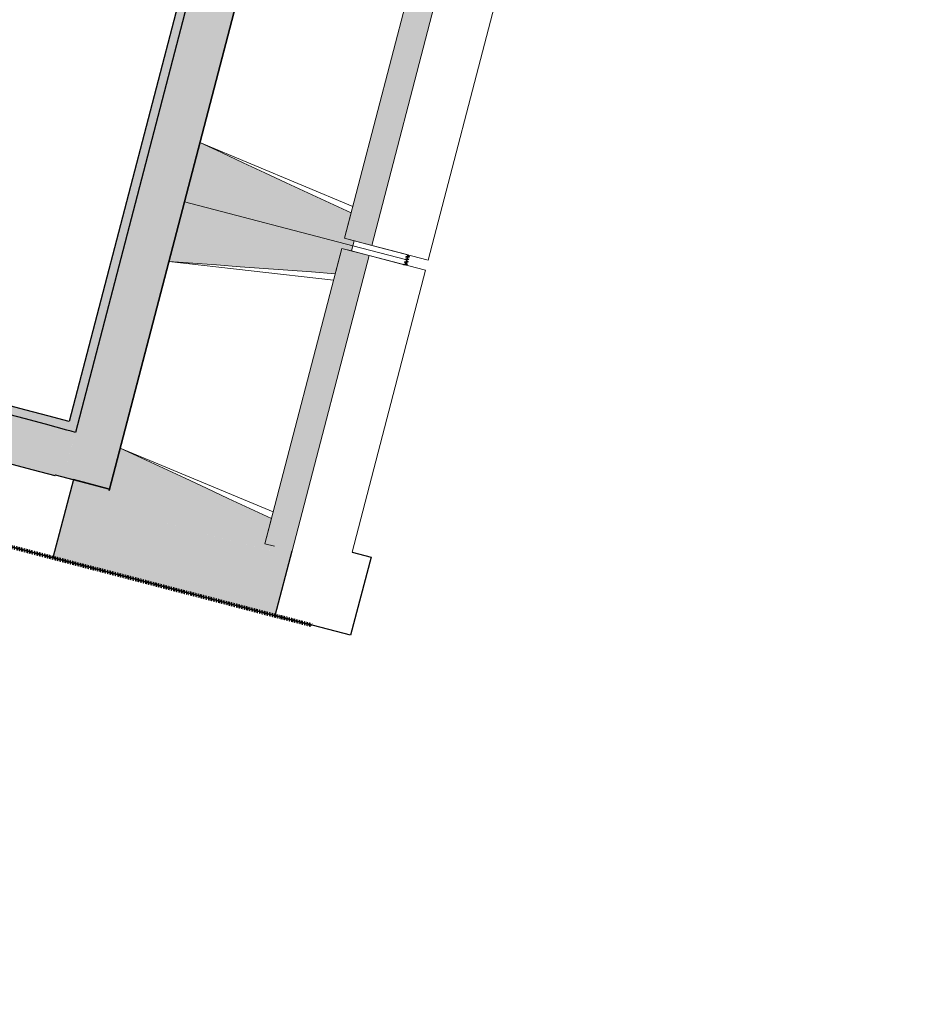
# Model space of a CAD drawing. Header units: centimetres. Extents: x -3926 to 10306, y -31136 to 469.
# Tile 125 of 148: x 1214 to 1470, y -2629 to -2348. Entities that reach past the tile are written whole.
import ezdxf

# ---------------------------------------------------------------- set-up
doc = ezdxf.new("R2010")
doc.units = ezdxf.units.CM
doc.linetypes.add('Tiret_2_', pattern=[0.25, 0.125, -0.125])
for name, color, linetype, lineweight in [('0-1', 7, 'Continuous', 5), ('COTGEN', 7, 'Continuous', 30), ('COTGEN-50', 7, 'Continuous', 30), ('MUR', 7, 'Continuous', 25), ('MUR_C', 7, 'Continuous', 25), ('OSSATURE', 7, 'Continuous', 18), ('OSSATURE_C', 7, 'Continuous', 18), ('SOL', 7, 'Continuous', 25)]:
    doc.layers.add(name, color=color, linetype=linetype, lineweight=lineweight)
for name, color, linetype, lineweight, true_color in [('ANNOTATIONS-6', 4, 'Tiret_2_', 100, 0x00ffff), ('HACHURE_C-1', 6, 'Continuous', 25, 0xff00ff), ('HACHURE_C-10', 7, 'Continuous', 25, 0x787878), ('HACHURE_C-2', 6, 'Continuous', 5, 0xff00ff), ('MUR_C-1', 6, 'Continuous', 25, 0xff00ff), ('OSSATURE-1', 7, 'Continuous', 5, 0x787878)]:
    doc.layers.add(name, color=color, linetype=linetype, lineweight=lineweight, true_color=true_color)
doc.styles.add('Trebuchet MS_1', font='trebuc.ttf', dxfattribs={"height": 12})
doc.dimstyles.new('Cotes_linéaires', dxfattribs={"dimscale": 30.48, "dimtxt": 12.371411, "dimasz": 0.520833, "dimexe": 0.328084, "dimexo": 0, "dimgap": 0.246063, "dimtad": 1, "dimlfac": 0.01, "dimrnd": 0.01, "dimzin": 0, "dimdsep": 46, "dimtxsty": 'Trebuchet MS_1', "dimblk1": 'OBLIQUE', "dimblk2": 'OBLIQUE', "dimsah": 1, "dimcen": 0.09, "dimazin": 0, "dimtfac": 1, "dimtdec": 4, "dimtix": 1, "dimtmove": 0, "dimatfit": 3, "dimfxl": 1, "dimtvp": 1, "dimtfill": 1, "dimtolj": 1, "dimtzin": 0, "dimarcsym": 2})

# ---------------------------------------------------------------- blocks, each defined once
blk = doc.blocks.new('B02_ARC_rvt-1-2021_015_1113_DCE_1_100_N0_cloison')
at = {"layer": 'HACHURE_C-1'}
for points in [[(1239.45, -2482.27), (1398.73, -1871.19), (1385.68, -1867.73), (1226.39, -2478.86), (1229.71, -2479.73)], [(1226.39, -2478.86), (1229.71, -2466.09), (1218, -2462.99), (1125.97, -2438.79), (1031.06, -2414.73), (1027.81, -2427.83), (1129.3, -2453.59), (1223.89, -2478.5), (1223.97, -2478.23), (1225.02, -2478.5)]]:
    blk.add_hatch(color=256, dxfattribs=at).paths.add_polyline_path(points)
at = {"layer": 'HACHURE_C-2'}
for points in [[(1229.71, -2466.09), (1382.28, -1880.79), (1379.86, -1880.15), (1227.3, -2465.44), (1228.51, -2465.76)], [(1227.3, -2465.44), (1227.93, -2463.02), (1129.3, -2437.05), (1031.66, -2412.31), (1031.06, -2414.73), (1129.92, -2439.79), (1223.97, -2464.56)]]:
    blk.add_hatch(color=256, dxfattribs=at).paths.add_polyline_path(points)
at = {"layer": 'MUR_C-1'}
for p, q in [((1239.45, -2482.27), (1398.73, -1871.19)), ((1379.23, -1882.57), (1227.93, -2463.02)), ((1382.28, -1880.79), (1229.71, -2466.09)), ((1223.89, -2478.5), (1223.97, -2478.23)), ((1223.97, -2478.23), (1239.45, -2482.27))]:
    blk.add_line(p, q, dxfattribs=at)
at = {"layer": 'MUR_C-1', "flags": 128}
blk.add_lwpolyline([(1229.71, -2466.09), (1228.51, -2465.76), (1227.3, -2465.44)], dxfattribs=at)
at = {"layer": 'MUR_C-1'}
for radius, start in [(10913.28, 74.979827), (10910.78, 74.979733), (10897.28, 74.979225)]:
    blk.add_arc((-1600.34, -13003.44), radius, start, 76.0441, dxfattribs=at)
at = {"layer": 'SOL'}
for p, q in [((1396.61, -1879.33), (1239.35, -2482.66)), ((1239.35, -2482.66), (1396.61, -1879.33))]:
    blk.add_line(p, q, dxfattribs=at)
blk = doc.blocks.new('B02_DC_STR_rvt-1-2021_015_1113_DCE_1_100_N0_cloison')
at = {"layer": 'HACHURE_C-10'}
blk.add_hatch(color=256, dxfattribs=at).paths.add_polyline_path([(1286.66, -2518.34), (1291.47, -2499.88), (1286.45, -2498.57), (1286.07, -2500.02), (1238.08, -2487.51), (1239.45, -2482.27), (1229.12, -2479.57), (1223.32, -2501.83), (1286.07, -2518.19)])
at = {"layer": 'OSSATURE-1'}
for points in [[(1314.17, -2412.79), (1336.12, -2328.6), (1328.31, -2326.57), (1328.31, -2332.27), (1326.83, -2332.27), (1306.37, -2410.76), (1309.15, -2411.48)], [(1308.77, -2412.93), (1309.15, -2411.48), (1306.37, -2410.76), (1308.25, -2403.55), (1265.2, -2383.49), (1260.78, -2400.42), (1308.25, -2412.79)], [(1303.74, -2420.86), (1305.61, -2413.66), (1308.4, -2414.38), (1308.77, -2412.93), (1260.78, -2400.42), (1256.37, -2417.36), (1296.97, -2420.36)], [(1291.47, -2499.88), (1313.42, -2415.69), (1305.61, -2413.66), (1283.67, -2497.85), (1286.45, -2498.57)], [(1286.07, -2500.02), (1286.45, -2498.57), (1283.67, -2497.85), (1285.55, -2490.64), (1242.5, -2470.58), (1238.08, -2487.51), (1285.55, -2499.88)]]:
    blk.add_hatch(color=256, dxfattribs=at).paths.add_polyline_path(points)
at = {"layer": 'ANNOTATIONS-6'}
for p, q in [((1323.79, -2418.4), (1324.54, -2415.49)), ((1150.67, -2482.91), (1297.03, -2521.06))]:
    blk.add_line(p, q, dxfattribs=at)
at = {"layer": 'MUR'}
for p, q in [((1223.97, -2478.23), (1229.12, -2479.57)), ((1229.12, -2479.57), (1223.32, -2501.83)), ((1223.32, -2501.83), (1149.48, -2482.58)), ((1308.57, -2500.28), (1313.96, -2501.69)), ((1313.96, -2501.69), (1308.15, -2523.94)), ((1308.15, -2523.94), (1286.66, -2518.34))]:
    blk.add_line(p, q, dxfattribs=at)
at = {"layer": 'MUR_C'}
for p, q in [((1229.12, -2479.57), (1223.32, -2501.83)), ((1239.45, -2482.27), (1229.12, -2479.57)), ((1286.66, -2518.34), (1291.47, -2499.88)), ((1223.32, -2501.83), (1286.66, -2518.34))]:
    blk.add_line(p, q, dxfattribs=at)
at = {"layer": 'OSSATURE'}
for p, q in [((1330.28, -2416.99), (1352.22, -2332.8)), ((1265.2, -2383.49), (1308.73, -2401.68)), ((1324.16, -2416.94), (1308.77, -2412.93)), ((1308.77, -2412.93), (1324.16, -2416.94)), ((1324.54, -2415.49), (1309.15, -2411.48)), ((1330.28, -2416.99), (1314.17, -2412.79)), ((1308.4, -2414.38), (1323.79, -2418.4)), ((1313.42, -2415.69), (1329.52, -2419.89)), ((1324.54, -2415.49), (1324.16, -2416.94)), ((1303.25, -2422.73), (1256.37, -2417.36)), ((1324.16, -2416.94), (1323.79, -2418.4)), ((1308.57, -2500.28), (1329.52, -2419.89)), ((1242.5, -2470.58), (1286.03, -2488.77))]:
    blk.add_line(p, q, dxfattribs=at)
at = {"layer": 'OSSATURE_C'}
for p, q in [((1328.31, -2326.57), (1306.37, -2410.76)), ((1314.17, -2412.79), (1336.12, -2328.6)), ((1265.2, -2383.49), (1260.78, -2400.42)), ((1260.78, -2400.42), (1256.37, -2417.36)), ((1260.78, -2400.42), (1308.77, -2412.93)), ((1308.77, -2412.93), (1260.78, -2400.42)), ((1306.37, -2410.76), (1308.25, -2403.55)), ((1309.15, -2411.48), (1306.37, -2410.76)), ((1306.37, -2410.76), (1314.17, -2412.79)), ((1305.61, -2413.66), (1283.67, -2497.85)), ((1303.74, -2420.86), (1305.61, -2413.66)), ((1305.61, -2413.66), (1308.4, -2414.38)), ((1313.42, -2415.69), (1305.61, -2413.66)), ((1308.4, -2414.38), (1308.77, -2412.93)), ((1308.77, -2412.93), (1309.15, -2411.48)), ((1291.47, -2499.88), (1313.42, -2415.69)), ((1242.5, -2470.58), (1239.45, -2482.27)), ((1283.67, -2497.85), (1285.55, -2490.64)), ((1286.45, -2498.57), (1283.67, -2497.85)), ((1283.67, -2497.85), (1286.45, -2498.57))]:
    blk.add_line(p, q, dxfattribs=at)
at = {"layer": 'OSSATURE_C', "flags": 128}
for points in [[(1308.25, -2403.55), (1302.1, -2400.69), (1295.95, -2397.82), (1289.8, -2394.95), (1283.65, -2392.09), (1277.5, -2389.22), (1271.35, -2386.35), (1265.2, -2383.49)], [(1256.37, -2417.36), (1263.13, -2417.86), (1269.9, -2418.36), (1276.67, -2418.86), (1283.43, -2419.36), (1290.2, -2419.86), (1296.97, -2420.36), (1303.74, -2420.86)], [(1285.55, -2490.64), (1279.4, -2487.78), (1273.25, -2484.91), (1267.1, -2482.04), (1260.95, -2479.18), (1254.8, -2476.31), (1248.65, -2473.44), (1242.5, -2470.58)]]:
    blk.add_lwpolyline(points, dxfattribs=at)
at = {"layer": 'SOL'}
for p, q in [((1324.54, -2415.49), (1323.79, -2418.4)), ((1324.16, -2416.94), (1324.54, -2415.49)), ((1323.79, -2418.4), (1324.16, -2416.94)), ((1297.03, -2521.06), (1150.67, -2482.91)), ((1150.67, -2482.91), (1297.03, -2521.06))]:
    blk.add_line(p, q, dxfattribs=at)
blk = doc.blocks.new('DIMBLOCK41-2021_015_1113_DCE_1_100_N0_cloison')
at = {"layer": 'COTGEN-50'}
for p, q in [((-2323.02, -1117.45), (-2323.17, -1107.45)), ((-2323.02, -1117.45), (-2318.27, -1427.14)), ((1459.94, -1572.92), (1462.47, -1563.25)), ((1459.94, -1572.92), (1383.27, -1867.09)), ((1459.94, -1572.92), (1459.94, -1572.92))]:
    blk.add_line(p, q, dxfattribs=at)
at = {"layer": 'COTGEN-50', "lineweight": 70}
for p, q in [((-2323.02, -1117.45), (-2315.2, -1109.39)), ((-2323.02, -1117.45), (-2330.83, -1125.51)), ((1459.94, -1572.92), (1469.63, -1567.24)), ((1459.94, -1572.92), (1450.26, -1578.6))]:
    blk.add_line(p, q, dxfattribs=at)
at = {"layer": 'COTGEN-50'}
blk.add_arc((-2106.17, -15253.9), 14138.12, 75.390267, 90.878841, dxfattribs=at)
blk.add_arc((-2106.17, -15253.9), 14138.12, 75.390267, 90.878841, dxfattribs=at)
at = {"layer": 'COTGEN-50', "color": 0, "insert": (-438.27, -1191.48), "char_height": 12, "width": 60.1376, "attachment_point": 1, "rotation": 353.1346, "line_spacing_factor": 1.048425, "style": 'Trebuchet MS_1', "bg_fill": 3, "box_fill_scale": 1.25, "bg_fill_color": 256, "bg_fill_true_color": 13158600, "bg_fill_transparency": 0}
blk.add_mtext('15.49°', dxfattribs=at)
blk = doc.blocks.new('_Oblique')
at = {"color": 0, "linetype": 'ByBlock', "lineweight": -2}
blk.add_line((-0.5, -0.5), (0.5, 0.5), dxfattribs=at)

msp = doc.modelspace()

# ---------------------------------------------------------------- block references
at = {"layer": '0-1'}
for name in ['B02_DC_STR_rvt-1-2021_015_1113_DCE_1_100_N0_cloison', 'B02_ARC_rvt-1-2021_015_1113_DCE_1_100_N0_cloison']:
    msp.add_blockref(name, (0, 0), dxfattribs=at)

# ---------------------------------------------------------------- next in the draw order: dimensions: what is measured, and where the dimension line sits
at = {"layer": 'COTGEN'}
dim = msp.add_angular_dim_3p(base=(214.367, -1307.524), center=(-2106.165, -15253.902), p1=(1383.266, -1867.091), p2=(-2318.266, -1427.137), dimstyle='Cotes_linéaires', override={"dimpost": '<>', "dimfxl": 3727.586726}, dxfattribs=at)
dim.commit()
dim.dimension.update_dxf_attribs({"geometry": 'DIMBLOCK41-2021_015_1113_DCE_1_100_N0_cloison', "text_midpoint": (-414.493, -1203.634)})

doc.saveas('drawing.dxf')
